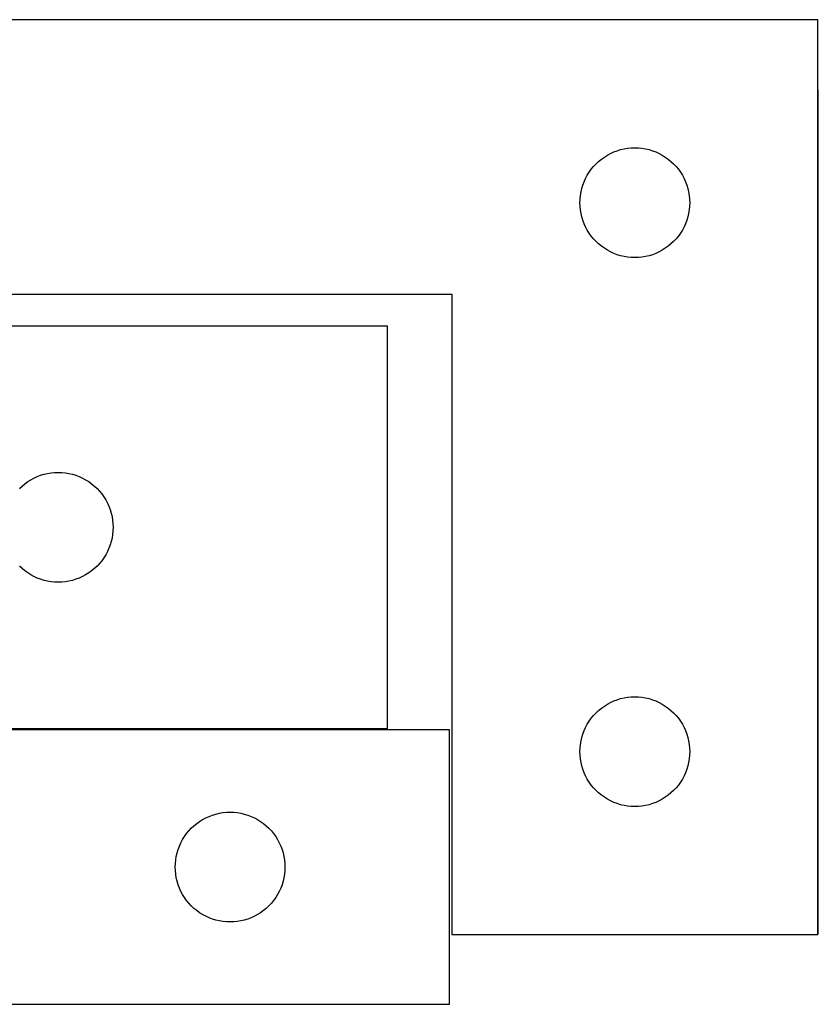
# Model space of a CAD drawing. Header units: millimetres. Extents: x 7 to 1243, y 7 to 2493.
# Tile 15 of 18: x 550 to 681, y 2332 to 2493. Entities that reach past the tile are written whole.
import ezdxf

# ---------------------------------------------------------------- set-up
doc = ezdxf.new("R2010")
doc.units = ezdxf.units.MM
doc.layers.add('COMMON', color=5, linetype='CONTINUOUS', true_color=0x0000ff)
doc.layers.add('CUT', color=7, linetype='CONTINUOUS', true_color=0x000000)

msp = doc.modelspace()

# ---------------------------------------------------------------- linework, layer by layer
at = {"layer": 'COMMON'}
for p, q in [((680.523502, 2343.433905), (680.523502, 2481.930532)), ((501.844234, 2377.114224), (609.844234, 2377.114224))]:
    msp.add_line(p, q, dxfattribs=at)
at = {"layer": 'CUT'}
for p, q in [((680.423501, 2493.433905), (500.423501, 2493.433905)), ((680.423501, 2343.433905), (680.423501, 2493.433905)), ((645.923501, 2471.228134), (646.442903, 2471.50576)), ((646.442903, 2471.50576), (646.97935, 2471.748821)), ((646.97935, 2471.748821), (647.530546, 2471.956276)), ((647.530546, 2471.956276), (648.09413, 2472.127237)), ((648.09413, 2472.127237), (648.667688, 2472.260972)), ((648.667688, 2472.260972), (649.248765, 2472.356909)), ((649.248765, 2472.356909), (649.834873, 2472.414635)), ((649.834873, 2472.414635), (650.423501, 2472.433905)), ((650.423501, 2472.433905), (651.012129, 2472.414635)), ((651.012129, 2472.414635), (651.598237, 2472.356909)), ((651.598237, 2472.356909), (652.179314, 2472.260972)), ((652.179314, 2472.260972), (652.752873, 2472.127237)), ((652.752873, 2472.127237), (653.316456, 2471.956276)), ((653.316456, 2471.956276), (653.867652, 2471.748821)), ((653.867652, 2471.748821), (654.404099, 2471.50576)), ((654.404099, 2471.50576), (654.923501, 2471.228134)), ((643.656943, 2469.368017), (644.05954, 2469.797866)), ((644.05954, 2469.797866), (644.489389, 2470.200463)), ((644.489389, 2470.200463), (644.944648, 2470.574085)), ((644.944648, 2470.574085), (645.423369, 2470.917131)), ((645.423369, 2470.917131), (645.923501, 2471.228134)), ((654.923501, 2471.228134), (655.423633, 2470.917131)), ((655.423633, 2470.917131), (655.902354, 2470.574085)), ((655.902354, 2470.574085), (656.357613, 2470.200463)), ((656.357613, 2470.200463), (656.787462, 2469.797866)), ((656.787462, 2469.797866), (657.190059, 2469.368017)), ((642.629272, 2467.933905), (642.940275, 2468.434037)), ((642.940275, 2468.434037), (643.283321, 2468.912758)), ((643.283321, 2468.912758), (643.656943, 2469.368017)), ((657.190059, 2469.368017), (657.563681, 2468.912758)), ((657.563681, 2468.912758), (657.906728, 2468.434037)), ((657.906728, 2468.434037), (658.21773, 2467.933905)), ((641.90113, 2466.32686), (642.108585, 2466.878056)), ((642.108585, 2466.878056), (642.351646, 2467.414503)), ((642.351646, 2467.414503), (642.629272, 2467.933905)), ((658.21773, 2467.933905), (658.495356, 2467.414503)), ((658.495356, 2467.414503), (658.738417, 2466.878056)), ((658.738417, 2466.878056), (658.945872, 2466.32686)), ((641.500497, 2464.608641), (641.596434, 2465.189718)), ((641.596434, 2465.189718), (641.730169, 2465.763276)), ((641.730169, 2465.763276), (641.90113, 2466.32686)), ((658.945872, 2466.32686), (659.116834, 2465.763276)), ((659.116834, 2465.763276), (659.250569, 2465.189718)), ((659.250569, 2465.189718), (659.346505, 2464.608641)), ((641.423501, 2463.433905), (641.442771, 2464.022533)), ((641.442771, 2462.845277), (641.423501, 2463.433905)), ((641.442771, 2464.022533), (641.500497, 2464.608641)), ((659.346505, 2464.608641), (659.404231, 2464.022533)), ((659.404231, 2464.022533), (659.423501, 2463.433905)), ((659.423501, 2463.433905), (659.404231, 2462.845277)), ((641.500497, 2462.259169), (641.442771, 2462.845277)), ((641.596434, 2461.678092), (641.500497, 2462.259169)), ((641.730169, 2461.104533), (641.596434, 2461.678092)), ((659.250569, 2461.678092), (659.116834, 2461.104533)), ((659.346505, 2462.259169), (659.250569, 2461.678092)), ((659.404231, 2462.845277), (659.346505, 2462.259169)), ((641.90113, 2460.54095), (641.730169, 2461.104533)), ((642.108585, 2459.989754), (641.90113, 2460.54095)), ((658.945872, 2460.54095), (658.738417, 2459.989754)), ((659.116834, 2461.104533), (658.945872, 2460.54095)), ((642.351646, 2459.453307), (642.108585, 2459.989754)), ((642.629272, 2458.933905), (642.351646, 2459.453307)), ((642.940275, 2458.433773), (642.629272, 2458.933905)), ((643.283321, 2457.955052), (642.940275, 2458.433773)), ((657.906728, 2458.433773), (657.563681, 2457.955052)), ((658.21773, 2458.933905), (657.906728, 2458.433773)), ((658.495356, 2459.453307), (658.21773, 2458.933905)), ((658.738417, 2459.989754), (658.495356, 2459.453307)), ((643.656943, 2457.499793), (643.283321, 2457.955052)), ((644.05954, 2457.069944), (643.656943, 2457.499793)), ((644.489389, 2456.667347), (644.05954, 2457.069944)), ((656.787462, 2457.069944), (656.357613, 2456.667347)), ((657.190059, 2457.499793), (656.787462, 2457.069944)), ((657.563681, 2457.955052), (657.190059, 2457.499793)), ((644.944648, 2456.293725), (644.489389, 2456.667347)), ((645.423369, 2455.950678), (644.944648, 2456.293725)), ((645.923501, 2455.639676), (645.423369, 2455.950678)), ((646.442903, 2455.36205), (645.923501, 2455.639676)), ((646.97935, 2455.118989), (646.442903, 2455.36205)), ((654.404099, 2455.36205), (653.867652, 2455.118989)), ((654.923501, 2455.639676), (654.404099, 2455.36205)), ((655.423633, 2455.950678), (654.923501, 2455.639676)), ((655.902354, 2456.293725), (655.423633, 2455.950678)), ((656.357613, 2456.667347), (655.902354, 2456.293725)), ((647.530546, 2454.911534), (646.97935, 2455.118989)), ((648.09413, 2454.740572), (647.530546, 2454.911534)), ((648.667688, 2454.606837), (648.09413, 2454.740572)), ((649.248765, 2454.510901), (648.667688, 2454.606837)), ((649.834873, 2454.453175), (649.248765, 2454.510901)), ((650.423501, 2454.433905), (649.834873, 2454.453175)), ((651.012129, 2454.453175), (650.423501, 2454.433905)), ((651.598237, 2454.510901), (651.012129, 2454.453175)), ((652.179314, 2454.606837), (651.598237, 2454.510901)), ((652.752873, 2454.740572), (652.179314, 2454.606837)), ((653.316456, 2454.911534), (652.752873, 2454.740572)), ((653.867652, 2455.118989), (653.316456, 2454.911534)), ((500.423501, 2448.433905), (620.423501, 2448.433905)), ((620.423501, 2448.433905), (620.423501, 2343.433905)), ((609.844234, 2443.214225), (501.844234, 2443.214225)), ((609.844234, 2377.214225), (609.844234, 2443.214225)), ((551.344234, 2418.008453), (551.863635, 2418.286079)), ((551.863635, 2418.286079), (552.400083, 2418.52914)), ((552.400083, 2418.52914), (552.951278, 2418.736596)), ((552.951278, 2418.736596), (553.514862, 2418.907557)), ((553.514862, 2418.907557), (554.088421, 2419.041292)), ((554.088421, 2419.041292), (554.669498, 2419.137228)), ((554.669498, 2419.137228), (555.255605, 2419.194955)), ((555.255605, 2419.194955), (555.844234, 2419.214225)), ((555.844234, 2419.214225), (556.432862, 2419.194955)), ((556.432862, 2419.194955), (557.018969, 2419.137228)), ((557.018969, 2419.137228), (557.600047, 2419.041292)), ((557.600047, 2419.041292), (558.173605, 2418.907557)), ((558.173605, 2418.907557), (558.737189, 2418.736596)), ((558.737189, 2418.736596), (559.288385, 2418.52914)), ((559.288385, 2418.52914), (559.824832, 2418.286079)), ((559.824832, 2418.286079), (560.344234, 2418.008453)), ((549.480273, 2416.578186), (549.910121, 2416.980783)), ((549.910121, 2416.980783), (550.365381, 2417.354405)), ((550.365381, 2417.354405), (550.844102, 2417.697451)), ((550.844102, 2417.697451), (551.344234, 2418.008453)), ((560.344234, 2418.008453), (560.844366, 2417.697451)), ((560.844366, 2417.697451), (561.323087, 2417.354405)), ((561.323087, 2417.354405), (561.778346, 2416.980783)), ((561.778346, 2416.980783), (562.208195, 2416.578186)), ((562.208195, 2416.578186), (562.610792, 2416.148337)), ((562.610792, 2416.148337), (562.984414, 2415.693077)), ((562.984414, 2415.693077), (563.32746, 2415.214357)), ((563.32746, 2415.214357), (563.638462, 2414.714225)), ((563.638462, 2414.714225), (563.916088, 2414.194823)), ((563.916088, 2414.194823), (564.159149, 2413.658376)), ((564.159149, 2413.658376), (564.366605, 2413.10718)), ((564.366605, 2413.10718), (564.537566, 2412.543596)), ((564.537566, 2412.543596), (564.671301, 2411.970038)), ((564.671301, 2411.970038), (564.767237, 2411.38896)), ((564.767237, 2411.38896), (564.824964, 2410.802853)), ((564.824964, 2410.802853), (564.844234, 2410.214225)), ((564.844234, 2410.214225), (564.824964, 2409.625596)), ((564.671301, 2408.458412), (564.537566, 2407.884853)), ((564.767237, 2409.039489), (564.671301, 2408.458412)), ((564.824964, 2409.625596), (564.767237, 2409.039489)), ((564.159149, 2406.770074), (563.916088, 2406.233626)), ((564.366605, 2407.321269), (564.159149, 2406.770074)), ((564.537566, 2407.884853), (564.366605, 2407.321269)), ((563.32746, 2405.214093), (562.984414, 2404.735372)), ((563.638462, 2405.714225), (563.32746, 2405.214093)), ((563.916088, 2406.233626), (563.638462, 2405.714225)), ((549.910121, 2403.447666), (549.480273, 2403.850264)), ((562.208195, 2403.850264), (561.778346, 2403.447666)), ((562.610792, 2404.280112), (562.208195, 2403.850264)), ((562.984414, 2404.735372), (562.610792, 2404.280112)), ((550.365381, 2403.074045), (549.910121, 2403.447666)), ((550.844102, 2402.730998), (550.365381, 2403.074045)), ((551.344234, 2402.419996), (550.844102, 2402.730998)), ((551.863635, 2402.14237), (551.344234, 2402.419996)), ((552.400083, 2401.899309), (551.863635, 2402.14237)), ((559.824832, 2402.14237), (559.288385, 2401.899309)), ((560.344234, 2402.419996), (559.824832, 2402.14237)), ((560.844366, 2402.730998), (560.344234, 2402.419996)), ((561.323087, 2403.074045), (560.844366, 2402.730998)), ((561.778346, 2403.447666), (561.323087, 2403.074045)), ((552.951278, 2401.691853), (552.400083, 2401.899309)), ((553.514862, 2401.520892), (552.951278, 2401.691853)), ((554.088421, 2401.387157), (553.514862, 2401.520892)), ((554.669498, 2401.291221), (554.088421, 2401.387157)), ((555.255605, 2401.233494), (554.669498, 2401.291221)), ((555.844234, 2401.214225), (555.255605, 2401.233494)), ((556.432862, 2401.233494), (555.844234, 2401.214225)), ((557.018969, 2401.291221), (556.432862, 2401.233494)), ((557.600047, 2401.387157), (557.018969, 2401.291221)), ((558.173605, 2401.520892), (557.600047, 2401.387157)), ((558.737189, 2401.691853), (558.173605, 2401.520892)), ((559.288385, 2401.899309), (558.737189, 2401.691853)), ((645.423369, 2380.917131), (645.923501, 2381.228134)), ((645.923501, 2381.228134), (646.442903, 2381.50576)), ((646.442903, 2381.50576), (646.97935, 2381.748821)), ((646.97935, 2381.748821), (647.530546, 2381.956276)), ((647.530546, 2381.956276), (648.09413, 2382.127237)), ((648.09413, 2382.127237), (648.667688, 2382.260972)), ((648.667688, 2382.260972), (649.248765, 2382.356909)), ((649.248765, 2382.356909), (649.834873, 2382.414635)), ((649.834873, 2382.414635), (650.423501, 2382.433905)), ((650.423501, 2382.433905), (651.012129, 2382.414635)), ((651.012129, 2382.414635), (651.598237, 2382.356909)), ((651.598237, 2382.356909), (652.179314, 2382.260972)), ((652.179314, 2382.260972), (652.752873, 2382.127237)), ((652.752873, 2382.127237), (653.316456, 2381.956276)), ((653.316456, 2381.956276), (653.867652, 2381.748821)), ((653.867652, 2381.748821), (654.404099, 2381.50576)), ((654.404099, 2381.50576), (654.923501, 2381.228134)), ((654.923501, 2381.228134), (655.423633, 2380.917131)), ((643.283321, 2378.912758), (643.656943, 2379.368017)), ((643.656943, 2379.368017), (644.05954, 2379.797866)), ((644.05954, 2379.797866), (644.489389, 2380.200463)), ((644.489389, 2380.200463), (644.944648, 2380.574085)), ((644.944648, 2380.574085), (645.423369, 2380.917131)), ((655.423633, 2380.917131), (655.902354, 2380.574085)), ((655.902354, 2380.574085), (656.357613, 2380.200463)), ((656.357613, 2380.200463), (656.787462, 2379.797866)), ((656.787462, 2379.797866), (657.190059, 2379.368017)), ((657.190059, 2379.368017), (657.563681, 2378.912758)), ((642.351646, 2377.414503), (642.629272, 2377.933905)), ((642.629272, 2377.933905), (642.940275, 2378.434037)), ((642.940275, 2378.434037), (643.283321, 2378.912758)), ((657.563681, 2378.912758), (657.906728, 2378.434037)), ((657.906728, 2378.434037), (658.21773, 2377.933905)), ((658.21773, 2377.933905), (658.495356, 2377.414503)), ((620.034956, 2377.014224), (500.034956, 2377.014224)), ((501.844234, 2377.214225), (609.844234, 2377.214225)), ((620.034956, 2332.014224), (620.034956, 2377.014224)), ((641.730169, 2375.763276), (641.90113, 2376.32686)), ((641.90113, 2376.32686), (642.108585, 2376.878056)), ((642.108585, 2376.878056), (642.351646, 2377.414503)), ((658.495356, 2377.414503), (658.738417, 2376.878056)), ((658.738417, 2376.878056), (658.945872, 2376.32686)), ((658.945872, 2376.32686), (659.116834, 2375.763276)), ((641.442771, 2374.022533), (641.500497, 2374.608641)), ((641.500497, 2374.608641), (641.596434, 2375.189718)), ((641.596434, 2375.189718), (641.730169, 2375.763276)), ((659.116834, 2375.763276), (659.250569, 2375.189718)), ((659.250569, 2375.189718), (659.346505, 2374.608641)), ((659.346505, 2374.608641), (659.404231, 2374.022533)), ((641.423501, 2373.433905), (641.442771, 2374.022533)), ((641.442771, 2372.845277), (641.423501, 2373.433905)), ((659.404231, 2374.022533), (659.423501, 2373.433905)), ((659.423501, 2373.433905), (659.404231, 2372.845277)), ((641.500497, 2372.259169), (641.442771, 2372.845277)), ((641.596434, 2371.678092), (641.500497, 2372.259169)), ((641.730169, 2371.104533), (641.596434, 2371.678092)), ((659.250569, 2371.678092), (659.116834, 2371.104533)), ((659.346505, 2372.259169), (659.250569, 2371.678092)), ((659.404231, 2372.845277), (659.346505, 2372.259169)), ((641.90113, 2370.54095), (641.730169, 2371.104533)), ((642.108585, 2369.989754), (641.90113, 2370.54095)), ((642.351646, 2369.453307), (642.108585, 2369.989754)), ((658.738417, 2369.989754), (658.495356, 2369.453307)), ((658.945872, 2370.54095), (658.738417, 2369.989754)), ((659.116834, 2371.104533), (658.945872, 2370.54095)), ((642.629272, 2368.933905), (642.351646, 2369.453307)), ((642.940275, 2368.433773), (642.629272, 2368.933905)), ((643.283321, 2367.955052), (642.940275, 2368.433773)), ((657.906728, 2368.433773), (657.563681, 2367.955052)), ((658.21773, 2368.933905), (657.906728, 2368.433773)), ((658.495356, 2369.453307), (658.21773, 2368.933905)), ((643.656943, 2367.499793), (643.283321, 2367.955052)), ((644.05954, 2367.069944), (643.656943, 2367.499793)), ((644.489389, 2366.667347), (644.05954, 2367.069944)), ((644.944648, 2366.293725), (644.489389, 2366.667347)), ((656.357613, 2366.667347), (655.902354, 2366.293725)), ((656.787462, 2367.069944), (656.357613, 2366.667347)), ((657.190059, 2367.499793), (656.787462, 2367.069944)), ((657.563681, 2367.955052), (657.190059, 2367.499793)), ((645.423369, 2365.950678), (644.944648, 2366.293725)), ((645.923501, 2365.639676), (645.423369, 2365.950678)), ((646.442903, 2365.36205), (645.923501, 2365.639676)), ((646.97935, 2365.118989), (646.442903, 2365.36205)), ((647.530546, 2364.911534), (646.97935, 2365.118989)), ((648.09413, 2364.740572), (647.530546, 2364.911534)), ((653.316456, 2364.911534), (652.752873, 2364.740572)), ((653.867652, 2365.118989), (653.316456, 2364.911534)), ((654.404099, 2365.36205), (653.867652, 2365.118989)), ((654.923501, 2365.639676), (654.404099, 2365.36205)), ((655.423633, 2365.950678), (654.923501, 2365.639676)), ((655.902354, 2366.293725), (655.423633, 2365.950678)), ((581.142001, 2363.036595), (581.705585, 2363.207556)), ((581.705585, 2363.207556), (582.279143, 2363.341291)), ((582.279143, 2363.341291), (582.860221, 2363.437227)), ((582.860221, 2363.437227), (583.446328, 2363.494954)), ((583.446328, 2363.494954), (584.034956, 2363.514224)), ((584.034956, 2363.514224), (584.623585, 2363.494954)), ((584.623585, 2363.494954), (585.209692, 2363.437227)), ((585.209692, 2363.437227), (585.790769, 2363.341291)), ((585.790769, 2363.341291), (586.364328, 2363.207556)), ((586.364328, 2363.207556), (586.927912, 2363.036595)), ((648.667688, 2364.606837), (648.09413, 2364.740572)), ((649.248765, 2364.510901), (648.667688, 2364.606837)), ((649.834873, 2364.453175), (649.248765, 2364.510901)), ((650.423501, 2364.433905), (649.834873, 2364.453175)), ((651.012129, 2364.453175), (650.423501, 2364.433905)), ((651.598237, 2364.510901), (651.012129, 2364.453175)), ((652.179314, 2364.606837), (651.598237, 2364.510901)), ((652.752873, 2364.740572), (652.179314, 2364.606837)), ((578.100844, 2361.280782), (578.556103, 2361.654404)), ((578.556103, 2361.654404), (579.034824, 2361.99745)), ((579.034824, 2361.99745), (579.534956, 2362.308452)), ((579.534956, 2362.308452), (580.054358, 2362.586078)), ((580.054358, 2362.586078), (580.590805, 2362.829139)), ((580.590805, 2362.829139), (581.142001, 2363.036595)), ((586.927912, 2363.036595), (587.479107, 2362.829139)), ((587.479107, 2362.829139), (588.015555, 2362.586078)), ((588.015555, 2362.586078), (588.534956, 2362.308452)), ((588.534956, 2362.308452), (589.035088, 2361.99745)), ((589.035088, 2361.99745), (589.513809, 2361.654404)), ((589.513809, 2361.654404), (589.969069, 2361.280782)), ((576.55173, 2359.514356), (576.894776, 2359.993076)), ((576.894776, 2359.993076), (577.268398, 2360.448336)), ((577.268398, 2360.448336), (577.670995, 2360.878185)), ((577.670995, 2360.878185), (578.100844, 2361.280782)), ((589.969069, 2361.280782), (590.398917, 2360.878185)), ((590.398917, 2360.878185), (590.801515, 2360.448336)), ((590.801515, 2360.448336), (591.175136, 2359.993076)), ((591.175136, 2359.993076), (591.518183, 2359.514356)), ((575.720041, 2357.958375), (575.963102, 2358.494822)), ((575.963102, 2358.494822), (576.240728, 2359.014224)), ((576.240728, 2359.014224), (576.55173, 2359.514356)), ((591.518183, 2359.514356), (591.829185, 2359.014224)), ((591.829185, 2359.014224), (592.106811, 2358.494822)), ((592.106811, 2358.494822), (592.349872, 2357.958375)), ((575.207889, 2356.270037), (575.341624, 2356.843595)), ((575.341624, 2356.843595), (575.512585, 2357.407179)), ((575.512585, 2357.407179), (575.720041, 2357.958375)), ((592.349872, 2357.958375), (592.557328, 2357.407179)), ((592.557328, 2357.407179), (592.728289, 2356.843595)), ((592.728289, 2356.843595), (592.862024, 2356.270037)), ((575.054226, 2355.102852), (575.111953, 2355.688959)), ((575.111953, 2355.688959), (575.207889, 2356.270037)), ((592.862024, 2356.270037), (592.95796, 2355.688959)), ((592.95796, 2355.688959), (593.015687, 2355.102852)), ((575.034956, 2354.514224), (575.054226, 2355.102852)), ((575.054226, 2353.925595), (575.034956, 2354.514224)), ((575.111953, 2353.339488), (575.054226, 2353.925595)), ((593.015687, 2353.925595), (592.95796, 2353.339488)), ((593.015687, 2355.102852), (593.034956, 2354.514224)), ((593.034956, 2354.514224), (593.015687, 2353.925595)), ((575.207889, 2352.758411), (575.111953, 2353.339488)), ((575.341624, 2352.184852), (575.207889, 2352.758411)), ((575.512585, 2351.621268), (575.341624, 2352.184852)), ((592.728289, 2352.184852), (592.557328, 2351.621268)), ((592.862024, 2352.758411), (592.728289, 2352.184852)), ((592.95796, 2353.339488), (592.862024, 2352.758411)), ((575.720041, 2351.070073), (575.512585, 2351.621268)), ((575.963102, 2350.533625), (575.720041, 2351.070073)), ((576.240728, 2350.014224), (575.963102, 2350.533625)), ((592.106811, 2350.533625), (591.829185, 2350.014224)), ((592.349872, 2351.070073), (592.106811, 2350.533625)), ((592.557328, 2351.621268), (592.349872, 2351.070073)), ((576.55173, 2349.514092), (576.240728, 2350.014224)), ((576.894776, 2349.035371), (576.55173, 2349.514092)), ((577.268398, 2348.580111), (576.894776, 2349.035371)), ((591.175136, 2349.035371), (590.801515, 2348.580111)), ((591.518183, 2349.514092), (591.175136, 2349.035371)), ((591.829185, 2350.014224), (591.518183, 2349.514092)), ((577.670995, 2348.150263), (577.268398, 2348.580111)), ((578.100844, 2347.747665), (577.670995, 2348.150263)), ((578.556103, 2347.374044), (578.100844, 2347.747665)), ((579.034824, 2347.030997), (578.556103, 2347.374044)), ((589.513809, 2347.374044), (589.035088, 2347.030997)), ((589.969069, 2347.747665), (589.513809, 2347.374044)), ((590.398917, 2348.150263), (589.969069, 2347.747665)), ((590.801515, 2348.580111), (590.398917, 2348.150263)), ((579.534956, 2346.719995), (579.034824, 2347.030997)), ((580.054358, 2346.442369), (579.534956, 2346.719995)), ((580.590805, 2346.199308), (580.054358, 2346.442369)), ((581.142001, 2345.991852), (580.590805, 2346.199308)), ((581.705585, 2345.820891), (581.142001, 2345.991852)), ((582.279143, 2345.687156), (581.705585, 2345.820891)), ((582.860221, 2345.59122), (582.279143, 2345.687156)), ((583.446328, 2345.533493), (582.860221, 2345.59122)), ((584.034956, 2345.514224), (583.446328, 2345.533493)), ((584.623585, 2345.533493), (584.034956, 2345.514224)), ((585.209692, 2345.59122), (584.623585, 2345.533493)), ((585.790769, 2345.687156), (585.209692, 2345.59122)), ((586.364328, 2345.820891), (585.790769, 2345.687156)), ((586.927912, 2345.991852), (586.364328, 2345.820891)), ((587.479107, 2346.199308), (586.927912, 2345.991852)), ((588.015555, 2346.442369), (587.479107, 2346.199308)), ((588.534956, 2346.719995), (588.015555, 2346.442369)), ((589.035088, 2347.030997), (588.534956, 2346.719995)), ((620.423501, 2343.433905), (680.423501, 2343.433905)), ((440.034956, 2332.014224), (620.034956, 2332.014224))]:
    msp.add_line(p, q, dxfattribs=at)

doc.saveas('drawing.dxf')
